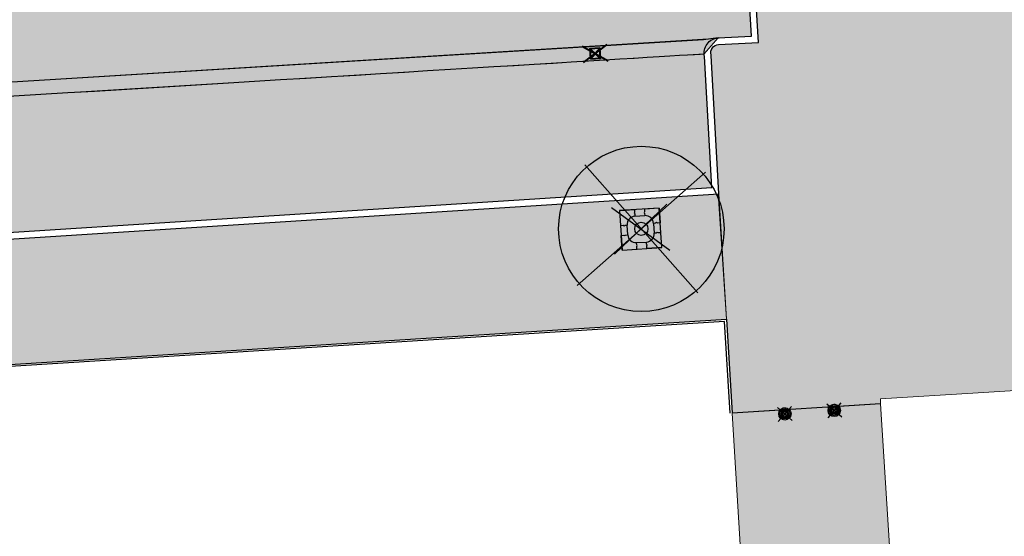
# Model space of a CAD drawing. Header units: metres. Extents: x -1 to 162893, y -2 to 502950.
# Tile 47 of 107: x 162399 to 162428, y 502812 to 502828. Entities that reach past the tile are written whole.
import ezdxf

# ---------------------------------------------------------------- set-up
doc = ezdxf.new("R2010")
doc.units = ezdxf.units.M
for name, color, linetype, lineweight in [('V-BH-RI-GWA_KOLK-S', 30, 'Continuous', 40), ('V-BH-VH-GOOT_GEBAKKENKLINKERS_KEIFORMAAT_4STREK-G', 3, 'Continuous', 30), ('V-BH-VH-KANTOPSLUITING_OPSLUITBAND_60X200-G', 150, 'Continuous', 30), ('V-BH-VH-KANTOPSLUITING_TROTTOIRBAND_180 200-G', 6, 'Continuous', 30), ('V-BH-VH-KANTOPSLUITING_VOORKANTBAND-G', 2, 'Continuous', 30), ('V-BH-VH-MATERIAALGRENS-G', 7, 'Continuous', 30), ('V-WE-GR-BOOM-S', 1, 'Continuous', 30), ('V-WE-IE-MEUBILAIR_WEGMEUBILAIR_BOOMKRANS-S', 7, 'Continuous', 30), ('V-WE-IE-MEUBILAIR_WEGMEUBILAIR_PAAL-S', 7, 'Continuous', 30), ('V01-WE-VH-OPENVERHARDING_TEGEL-A', 92, 'Continuous', 18)]:
    doc.layers.add(name, color=color, linetype=linetype, lineweight=lineweight)
doc.layers.add('V-WE-VH-VERHARDING_SBAKSTEEN-A - ROODBRUIN_KEPER', color=242, linetype='Continuous', lineweight=13, true_color=0xbd002e)
doc.layers.add('V-WE-VH-VERHARDING_TEGEL_300x300x45_GRIJS-A', color=253, linetype='Continuous', lineweight=13, true_color=0x828282)
doc.layers.add('X-XX-AL-HULPLIJN 01-G', color=1, linetype='Continuous', lineweight=18, true_color=0xff0000, plot=False)
doc.layers.add('X01-XX-AL-HULPLIJN 01-G', color=1, linetype='Continuous', lineweight=18, true_color=0xff0000, plot=False)
pattern_1 = [(0, (0, 0), (0.3, 0.15), [0.3, -0.3]), (90, (0, 0), (-0.3, 1.83697019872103e-17), [])]
pattern_2 = [(45, (0, 0), (0, 0.1951614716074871), [0.5519999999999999, -0.276]), (135, (0.097580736, 0.097580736), (1.110223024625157e-17, 0.1951614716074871), [0.5519999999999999, -0.276]), (0, (0.19516148, 0.09758074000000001), (0.29274222, 0.09758074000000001), [0, -0.5854844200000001])]

# ---------------------------------------------------------------- blocks, each defined once
blk = doc.blocks.new('V-SRI-KOLK_STRAAT_300X300-SO93')
at = {"layer": 'V-BH-RI-GWA_KOLK-S', "ltscale": 0.02}
for p, q in [((-0.3995430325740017, 0.3754868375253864), (0.3805729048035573, -0.07608721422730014)), ((0.3489560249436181, 0.4229121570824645), (-0.3679261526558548, -0.1235125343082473))]:
    blk.add_line(p, q, dxfattribs=at)
at = {"layer": 'V-BH-RI-GWA_KOLK-S', "ltscale": 0.2}
for p, q in [((-0.1496998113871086, -0.009485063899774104), (0.1307296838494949, 0.3088846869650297)), ((0.1496998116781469, 0.009485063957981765), (-0.1686699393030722, 0.2899145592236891))]:
    blk.add_line(p, q, dxfattribs=at)
at = {"layer": 'V-BH-RI-GWA_KOLK-S', "ltscale": 0.2, "flags": 128}
blk.add_lwpolyline([(-0.1496998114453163, -0.009485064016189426), (0.1496998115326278, 0.009485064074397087), (0.1307296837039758, 0.308884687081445), (-0.1686699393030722, 0.2899145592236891), (-0.1496998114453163, -0.009485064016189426)], dxfattribs=at)
blk = doc.blocks.new('V-SIE-WEG_PAAL_BETON36')
at = {"layer": 'V-WE-IE-MEUBILAIR_WEGMEUBILAIR_PAAL-S', "ltscale": 1.5}
for p, q in [((-0.2248848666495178, 0.1985618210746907), (0.224884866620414, -0.1985618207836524)), ((0.1985618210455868, 0.224884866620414), (-0.1985618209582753, -0.224884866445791))]:
    blk.add_line(p, q, dxfattribs=at)
for radius in [0.1875, 0.1499999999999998, 0.1124999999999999, 0.07800000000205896, 0.07499999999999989, 0.02700000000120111]:
    blk.add_circle((-5.820766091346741e-11, 0), radius, dxfattribs=at)
blk = doc.blocks.new('V-SIE-WEG_PAAL_BETON37')
at = {"layer": 'V-WE-IE-MEUBILAIR_WEGMEUBILAIR_PAAL-S', "ltscale": 1.5}
for p, q in [((-0.2248848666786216, 0.1985618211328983), (0.2248848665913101, -0.1985618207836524)), ((0.198561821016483, 0.224884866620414), (-0.1985618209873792, -0.2248848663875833))]:
    blk.add_line(p, q, dxfattribs=at)
for radius in [0.1875, 0.1499999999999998, 0.1124999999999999, 0.07800000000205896, 0.07499999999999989, 0.02700000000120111]:
    blk.add_circle((-8.731149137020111e-11, 0), radius, dxfattribs=at)
blk = doc.blocks.new('V-SIE-WEG_BOOMKRANS_1200X1200_180 2004')
at = {"layer": 'V-WE-IE-MEUBILAIR_WEGMEUBILAIR_BOOMKRANS-S'}
for p, q in [((0.878800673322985, -0.6465053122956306), (-0.878800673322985, 0.6465053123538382)), ((-0.7892855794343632, -0.7531852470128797), (0.7892855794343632, 0.7531852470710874)), ((0.5604828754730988, 0.6370705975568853), (0.111400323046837, 0.6083502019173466)), ((0.5604828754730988, 0.6370705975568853), (0.5892032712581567, 0.187988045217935)), ((-0.6370705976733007, 0.5604828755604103), (-0.1879880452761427, 0.5892032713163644)), ((-0.6370705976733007, 0.5604828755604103), (-0.6083502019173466, 0.1114003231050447)), ((-0.175223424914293, 0.3896110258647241), (0.1241649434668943, 0.4087579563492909)), ((-0.3896110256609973, -0.1752234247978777), (-0.4087579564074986, 0.1241649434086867)), ((0.3896110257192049, 0.1752234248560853), (0.4087579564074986, -0.1241649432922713)), ((-0.5604828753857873, -0.6370705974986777), (-0.5892032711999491, -0.1879880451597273)), ((0.6370705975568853, -0.560482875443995), (0.6083502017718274, -0.1114003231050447)), ((-0.124164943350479, -0.4087579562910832), (0.1752234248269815, -0.3896110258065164)), ((0.6370705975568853, -0.560482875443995), (0.1879880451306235, -0.5892032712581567)), ((-0.5604828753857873, -0.6370705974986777), (-0.1114003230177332, -0.6083502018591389))]:
    blk.add_line(p, q, dxfattribs=at)
at = {"layer": 'V-WE-IE-MEUBILAIR_WEGMEUBILAIR_BOOMKRANS-S', "flags": 128}
for points in [[(0.5604828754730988, 0.6370705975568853), (-0.637070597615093, 0.5604828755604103), (-0.5604828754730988, -0.6370705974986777), (0.6370705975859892, -0.5604828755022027), (0.5604828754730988, 0.6370705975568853)], [(0.111400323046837, 0.6083502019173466), (0.116720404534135, 0.5251634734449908), (0.1034103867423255, 0.4982591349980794), (0.1201030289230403, 0.4722715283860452), (0.1241649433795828, 0.4087579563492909)], [(-0.1879880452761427, 0.5892032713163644), (-0.1826679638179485, 0.5060165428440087), (-0.1959779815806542, 0.4791122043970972), (-0.1792853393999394, 0.4531245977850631), (-0.1752234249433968, 0.3896110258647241)], [(-0.6083502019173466, 0.11140032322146), (-0.5251634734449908, 0.1167204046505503), (-0.4982591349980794, 0.1034103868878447), (-0.4722715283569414, 0.1201030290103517), (-0.4087579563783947, 0.1241649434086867)], [(0.5892032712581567, 0.187988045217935), (0.506016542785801, 0.1826679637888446), (0.4791122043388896, 0.1959779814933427), (0.4531245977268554, 0.1792853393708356), (0.3896110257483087, 0.175223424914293)], [(-0.5892032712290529, -0.1879880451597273), (-0.5060165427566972, -0.1826679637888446), (-0.4791122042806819, -0.195977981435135), (-0.4531245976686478, -0.1792853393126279), (-0.3896110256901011, -0.1752234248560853)], [(0.6083502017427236, -0.1114003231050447), (0.5251634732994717, -0.1167204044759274), (0.4982591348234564, -0.1034103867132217), (0.4722715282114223, -0.1201030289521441), (0.4087579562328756, -0.1241649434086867)], [(-0.1114003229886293, -0.6083502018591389), (-0.1167204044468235, -0.5251634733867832), (-0.1034103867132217, -0.4982591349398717), (-0.1201030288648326, -0.4722715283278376), (-0.124164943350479, -0.4087579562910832)], [(0.1879880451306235, -0.5892032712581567), (0.1826679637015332, -0.506016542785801), (0.195977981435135, -0.4791122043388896), (0.1792853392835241, -0.4531245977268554), (0.1752234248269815, -0.3896110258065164)]]:
    blk.add_lwpolyline(points, dxfattribs=at)
at = {"layer": 'V-WE-IE-MEUBILAIR_WEGMEUBILAIR_BOOMKRANS-S'}
for centre, start, end in [((-0.1592676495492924, 0.1401207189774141), 93.65928151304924, 183.6592815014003), ((0.1401207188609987, 0.1592676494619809), 3.659281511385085, 93.65928150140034), ((-0.1401207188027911, -0.1592676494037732), 183.6592815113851, 273.6592815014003), ((0.1592676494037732, -0.1401207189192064), 273.6592815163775, 3.659281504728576)]:
    blk.add_arc(centre, 0.2499999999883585, start, end, dxfattribs=at)
blk = doc.blocks.new('V-SGR-BOOM_0016')
at = {"layer": 'V-WE-GR-BOOM-S', "ltscale": 0.0025}
for p, q in [((1.71157008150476, -1.935520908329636), (-1.711554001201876, 1.935516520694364)), ((1.935526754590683, 1.711559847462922), (-1.935510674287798, -1.711564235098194))]:
    blk.add_line(p, q, dxfattribs=at)
at = {"layer": 'V-WE-GR-BOOM-S', "ltscale": 2.5}
for radius in [2.5, 0.1999999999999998]:
    blk.add_circle((8.731149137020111e-11, 1.164153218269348e-10), radius, dxfattribs=at)

msp = doc.modelspace()

# ---------------------------------------------------------------- hatches: boundary and pattern name
at = {"layer": 'V-BH-VH-GOOT_GEBAKKENKLINKERS_KEIFORMAAT_4STREK-G'}
h = msp.add_hatch(dxfattribs=at)
h.set_pattern_fill('AVH-SBS_DIKFORMAAT_HALFST', color=256, scale=2, pattern_type=2)
h.set_pattern_definition([(0, (0, 0), (0, 0.1), []), (90, (0.4, 0), (-0.4, 2.449293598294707e-17), [0.1, -0.1]), (90, (0.2, 0.1), (-0.4, 2.449293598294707e-17), [0.1, -0.1]), (0, (0.2, 0.05), (0, 0.2), [0, -0.2, 0, 0, 0]), (0, (0.2, 0.15), (0, 0.2), [0, -0.2, 0, 0, 0])])
h.paths.add_polyline_path([(162382.0975796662, 502824.7117529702), (162419.2877188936, 502826.9861632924), (162419.732, 502827.048), (162419.3133566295, 502826.566946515), (162382.123435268, 502824.2925495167)])
at = {"layer": 'V-WE-VH-VERHARDING_SBAKSTEEN-A - ROODBRUIN_KEPER'}
h = msp.add_hatch(dxfattribs=at)
h.set_pattern_fill('AVH-SBS_DIKFORMAAT_KEPER-SO', color=256, scale=0.2, pattern_type=2)
h.set_pattern_definition(pattern_2)
edge = h.paths.add_edge_path()
edge.add_line((162420.418, 502832.539), (162419.4050000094, 502832.4660000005))
edge.add_line((162419.4050000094, 502832.4660000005), (162418.9165672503, 502832.4236521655))
edge.add_line((162418.9165672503, 502832.4236521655), (162397.3740005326, 502831.182000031))
edge.add_line((162397.3740005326, 502831.182000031), (162396.355, 502831.094))
edge.add_arc((162395.9862112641, 502835.3644066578), 4.286301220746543, 190.6222141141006, 274.93576958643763, ccw=False)
edge.add_line((162391.7733602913, 502834.5743023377), (162390.348, 502857.053))
edge.add_arc((162389.3229521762, 502856.9880023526), 1.02710648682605, 3.628232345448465, 90.83411693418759)
edge.add_line((162389.3079999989, 502858.015), (162374.427, 502857.076))
edge.add_arc((162374.047950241, 502863.0830707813), 6.019018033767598, 189.7572738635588, 273.61061092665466, ccw=False)
edge.add_line((162368.1160000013, 502862.0629999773), (162368.5985, 502854.4295))
edge.add_line((162368.5985, 502854.4295), (162369.0810000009, 502846.7959999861))
edge.add_arc((162375.1078220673, 502846.0597499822), 6.071626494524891, 93.0099946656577, 173.0351301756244, ccw=False)
edge.add_line((162374.7890000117, 502852.1230000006), (162381.772, 502852.519))
edge.add_arc((162381.990731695, 502848.6619206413), 3.863276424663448, -0.1174701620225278, 93.2457186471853, ccw=False)
edge.add_line((162385.8540000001, 502848.6539999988), (162385.902, 502847.678))
edge.add_line((162385.902, 502847.678), (162386.0123364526, 502847.1100482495))
edge.add_line((162386.0123364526, 502847.1100482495), (162386.6398393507, 502835.9901131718))
edge.add_line((162386.6398393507, 502835.9901131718), (162386.731, 502835.4970000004))
edge.add_line((162386.731, 502835.4970000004), (162386.731, 502834.4354202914))
edge.add_arc((162382.9042539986, 502834.1107832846), 3.840491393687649, -88.8551641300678, 4.849002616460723, ccw=False)
edge.add_line((162382.9809863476, 502830.2710585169), (162381.586, 502830.175))
edge.add_line((162381.586, 502830.175), (162381.9760000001, 502824.5339999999))
edge.add_line((162381.9760000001, 502824.5339999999), (162382.1080450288, 502824.5420753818))
edge.add_line((162382.1080450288, 502824.5420753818), (162382.0975796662, 502824.7117529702))
edge.add_line((162382.0975796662, 502824.7117529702), (162420.743, 502827.099))
edge.add_line((162420.743, 502827.099), (162420.418, 502832.539))
h = msp.add_hatch(dxfattribs=at)
h.set_pattern_fill('AVH-SBS_DIKFORMAAT_ELLEBOOG-SO', color=256, scale=0.2, pattern_type=2)
h.set_pattern_definition([(0, (0, 0), (0.138, 0.138), [0.5519999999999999, -0.276]), (270, (0, 0.414), (0.138, 0.138), [0.5519999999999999, -0.276]), (0, (0.345, 0.06899999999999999), (0.138, 0.138), [0, -0.828]), (0, (0.06899999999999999, 0.207), (0.138, 0.138), [0, -0.828])])
h.paths.add_polyline_path([(162382.123435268, 502824.2925495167), (162382.149, 502824.198), (162382.387, 502820.1420000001), (162419.541, 502822.521), (162419.3133566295, 502826.5669465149)])
h = msp.add_hatch(dxfattribs=at)
h.set_pattern_fill('AVH-SBS_DIKFORMAAT_KEPER-SO', color=256, scale=0.2, pattern_type=2)
h.set_pattern_definition(pattern_2)
h.paths.add_polyline_path([(162424.982, 502810.562), (162424.643, 502815.982), (162420.158, 502815.7), (162422.321, 502780.081), (162423.628, 502761.226), (162423.88, 502756.625), (162426.531, 502756.7620000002), (162423.210999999, 502810.452000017)])
h.paths.add_polyline_path([(162422.476, 502801.448), (162422.463, 502801.447), (162422.449, 502801.447), (162422.436, 502801.446), (162422.422, 502801.445), (162422.409, 502801.443), (162422.396, 502801.441), (162422.382, 502801.438), (162422.369, 502801.435), (162422.356, 502801.432), (162422.343, 502801.428), (162422.331, 502801.424), (162422.318, 502801.4190000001), (162422.305, 502801.414), (162422.293, 502801.409), (162422.281, 502801.403), (162422.269, 502801.397), (162422.257, 502801.391), (162422.245, 502801.384), (162422.233, 502801.377), (162422.222, 502801.37), (162422.211, 502801.362), (162422.2, 502801.3540000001), (162422.19, 502801.346), (162422.179, 502801.337), (162422.169, 502801.328), (162422.16, 502801.319), (162422.15, 502801.31), (162422.141, 502801.3), (162422.132, 502801.29), (162422.123, 502801.279), (162422.115, 502801.269), (162422.107, 502801.258), (162422.099, 502801.247), (162422.092, 502801.235), (162422.085, 502801.224), (162422.078, 502801.212), (162422.072, 502801.2), (162422.066, 502801.188), (162422.06, 502801.176), (162422.055, 502801.164), (162422.05, 502801.151), (162422.046, 502801.138), (162422.042, 502801.125), (162422.038, 502801.113), (162422.035, 502801.099), (162422.032, 502801.086), (162422.029, 502801.073), (162422.027, 502801.06), (162422.025, 502801.046), (162422.024, 502801.033), (162422.023, 502801.02), (162422.023, 502801.0060000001), (162422.022, 502800.993), (162422.023, 502800.9790000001), (162422.023, 502800.966), (162422.024, 502800.952), (162422.026, 502800.939), (162422.028, 502800.926), (162422.03, 502800.912), (162422.032, 502800.899), (162422.035, 502800.886), (162422.039, 502800.873), (162422.043, 502800.86), (162422.047, 502800.847), (162422.051, 502800.834), (162422.056, 502800.822), (162422.062, 502800.81), (162422.067, 502800.797), (162422.073, 502800.785), (162422.08, 502800.773), (162422.086, 502800.762), (162422.093, 502800.75), (162422.101, 502800.739), (162422.109, 502800.728), (162422.117, 502800.717), (162422.125, 502800.7070000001), (162422.134, 502800.696), (162422.143, 502800.686), (162422.152, 502800.677), (162422.161, 502800.667), (162422.171, 502800.658), (162422.181, 502800.649), (162422.192, 502800.64), (162422.202, 502800.632), (162422.213, 502800.624), (162422.224, 502800.616), (162422.236, 502800.609), (162422.247, 502800.602), (162422.259, 502800.596), (162422.271, 502800.589), (162422.283, 502800.583), (162422.295, 502800.578), (162422.308, 502800.573), (162422.32, 502800.568), (162422.333, 502800.563), (162422.346, 502800.559), (162422.359, 502800.556), (162422.372, 502800.552), (162422.385, 502800.55), (162422.398, 502800.547), (162422.412, 502800.545), (162422.425, 502800.543), (162422.438, 502800.542), (162422.452, 502800.541), (162422.465, 502800.54), (162422.479, 502800.54), (162422.49, 502800.541), (162422.504, 502800.541), (162422.517, 502800.542), (162422.531, 502800.5440000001), (162422.544, 502800.545), (162422.557, 502800.548), (162422.57, 502800.55), (162422.584, 502800.553), (162422.597, 502800.557), (162422.61, 502800.56), (162422.622, 502800.565), (162422.635, 502800.569), (162422.648, 502800.574), (162422.66, 502800.579), (162422.672, 502800.585), (162422.684, 502800.591), (162422.696, 502800.597), (162422.708, 502800.6040000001), (162422.719, 502800.611), (162422.731, 502800.618), (162422.742, 502800.626), (162422.752, 502800.634), (162422.763, 502800.643), (162422.773, 502800.651), (162422.783, 502800.66), (162422.793, 502800.6690000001), (162422.803, 502800.679), (162422.812, 502800.689), (162422.821, 502800.699), (162422.829, 502800.709), (162422.838, 502800.72), (162422.846, 502800.731), (162422.853, 502800.742), (162422.861, 502800.753), (162422.868, 502800.765), (162422.874, 502800.776), (162422.88, 502800.788), (162422.886, 502800.8), (162422.892, 502800.813), (162422.897, 502800.825), (162422.902, 502800.838), (162422.906, 502800.85), (162422.911, 502800.863), (162422.914, 502800.876), (162422.918, 502800.889), (162422.92, 502800.902), (162422.923, 502800.916), (162422.925, 502800.929), (162422.927, 502800.942), (162422.928, 502800.956), (162422.929, 502800.969), (162422.93, 502800.983), (162422.93, 502800.996), (162422.93, 502801.01), (162422.929, 502801.023), (162422.928, 502801.036), (162422.926, 502801.05), (162422.924, 502801.063), (162422.922, 502801.076), (162422.92, 502801.09), (162422.917, 502801.103), (162422.913, 502801.116), (162422.909, 502801.129), (162422.905, 502801.1420000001), (162422.901, 502801.154), (162422.896, 502801.167), (162422.89, 502801.179), (162422.885, 502801.191), (162422.879, 502801.203), (162422.872, 502801.215), (162422.865, 502801.227), (162422.858, 502801.238), (162422.851, 502801.25), (162422.843, 502801.261), (162422.835, 502801.271), (162422.827, 502801.282), (162422.818, 502801.292), (162422.809, 502801.302), (162422.8, 502801.312), (162422.79, 502801.321), (162422.78, 502801.331), (162422.77, 502801.34), (162422.76, 502801.348), (162422.749, 502801.356), (162422.738, 502801.364), (162422.727, 502801.372), (162422.716, 502801.379), (162422.704, 502801.386), (162422.692, 502801.393), (162422.681, 502801.399), (162422.668, 502801.405), (162422.656, 502801.41), (162422.644, 502801.416), (162422.631, 502801.42), (162422.618, 502801.425), (162422.606, 502801.429), (162422.593, 502801.432), (162422.579, 502801.436), (162422.566, 502801.439), (162422.553, 502801.441), (162422.54, 502801.443), (162422.526, 502801.445), (162422.513, 502801.446), (162422.5, 502801.447), (162422.486, 502801.448)], flags=16)
h.paths.add_polyline_path([(162423.233, 502788.778), (162423.22, 502788.778), (162423.207, 502788.778), (162423.193, 502788.777), (162423.18, 502788.775), (162423.167, 502788.773), (162423.154, 502788.771), (162423.141, 502788.769), (162423.127, 502788.766), (162423.115, 502788.762), (162423.102, 502788.758), (162423.089, 502788.754), (162423.076, 502788.75), (162423.064, 502788.745), (162423.052, 502788.74), (162423.039, 502788.734), (162423.028, 502788.728), (162423.016, 502788.722), (162423.004, 502788.715), (162422.993, 502788.708), (162422.982, 502788.701), (162422.971, 502788.693), (162422.96, 502788.685), (162422.95, 502788.677), (162422.939, 502788.668), (162422.929, 502788.659), (162422.92, 502788.65), (162422.91, 502788.64), (162422.901, 502788.63), (162422.892, 502788.62), (162422.884, 502788.61), (162422.876, 502788.6), (162422.868, 502788.589), (162422.86, 502788.578), (162422.853, 502788.566), (162422.846, 502788.5550000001), (162422.84, 502788.543), (162422.834, 502788.531), (162422.828, 502788.519), (162422.822, 502788.507), (162422.817, 502788.495), (162422.812, 502788.482), (162422.808, 502788.47), (162422.804, 502788.4570000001), (162422.801, 502788.444), (162422.797, 502788.431), (162422.795, 502788.418), (162422.792, 502788.405), (162422.79, 502788.391), (162422.789, 502788.378), (162422.787, 502788.365), (162422.787, 502788.351), (162422.786, 502788.338), (162422.786, 502788.325), (162422.787, 502788.311), (162422.787, 502788.298), (162422.789, 502788.285), (162422.79, 502788.271), (162422.792, 502788.258), (162422.794, 502788.245), (162422.797, 502788.232), (162422.8, 502788.219), (162422.804, 502788.206), (162422.808, 502788.193), (162422.812, 502788.181), (162422.817, 502788.168), (162422.822, 502788.156), (162422.827, 502788.143), (162422.833, 502788.1310000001), (162422.839, 502788.119), (162422.846, 502788.108), (162422.853, 502788.096), (162422.86, 502788.085), (162422.867, 502788.074), (162422.875, 502788.063), (162422.883, 502788.053), (162422.892, 502788.042), (162422.901, 502788.032), (162422.91, 502788.022), (162422.919, 502788.013), (162422.929, 502788.003), (162422.939, 502787.995), (162422.949, 502787.986), (162422.959, 502787.978), (162422.97, 502787.969), (162422.981, 502787.962), (162422.992, 502787.954), (162423.003, 502787.947), (162423.015, 502787.941), (162423.027, 502787.934), (162423.039, 502787.928), (162423.051, 502787.923), (162423.063, 502787.917), (162423.076, 502787.912), (162423.088, 502787.908), (162423.101, 502787.904), (162423.114, 502787.9), (162423.127, 502787.897), (162423.14, 502787.894), (162423.153, 502787.891), (162423.166, 502787.889), (162423.179, 502787.887), (162423.193, 502787.886), (162423.206, 502787.884), (162423.219, 502787.884), (162423.233, 502787.884), (162423.246, 502787.884), (162423.249, 502787.884), (162423.263, 502787.885), (162423.276, 502787.886), (162423.289, 502787.887), (162423.303, 502787.889), (162423.316, 502787.891), (162423.329, 502787.894), (162423.342, 502787.897), (162423.355, 502787.9), (162423.368, 502787.904), (162423.38, 502787.908), (162423.393, 502787.913), (162423.405, 502787.918), (162423.418, 502787.923), (162423.43, 502787.929), (162423.442, 502787.935), (162423.453, 502787.941), (162423.465, 502787.948), (162423.476, 502787.955), (162423.487, 502787.963), (162423.498, 502787.97), (162423.509, 502787.9790000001), (162423.519, 502787.987), (162423.53, 502787.996), (162423.539, 502788.005), (162423.549, 502788.014), (162423.558, 502788.024), (162423.567, 502788.033), (162423.576, 502788.0440000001), (162423.585, 502788.054), (162423.593, 502788.065), (162423.601, 502788.075), (162423.608, 502788.086), (162423.615, 502788.098), (162423.622, 502788.109), (162423.628, 502788.121), (162423.635, 502788.133), (162423.64, 502788.145), (162423.646, 502788.157), (162423.651, 502788.17), (162423.655, 502788.182), (162423.66, 502788.195), (162423.664, 502788.208), (162423.667, 502788.221), (162423.67, 502788.234), (162423.673, 502788.247), (162423.675, 502788.26), (162423.677, 502788.273), (162423.679, 502788.286), (162423.68, 502788.3), (162423.68, 502788.313), (162423.681, 502788.326), (162423.681, 502788.34), (162423.68, 502788.353), (162423.679, 502788.367), (162423.678, 502788.38), (162423.677, 502788.393), (162423.674, 502788.406), (162423.672, 502788.42), (162423.669, 502788.433), (162423.666, 502788.446), (162423.662, 502788.458), (162423.658, 502788.471), (162423.654, 502788.484), (162423.649, 502788.496), (162423.644, 502788.509), (162423.639, 502788.521), (162423.633, 502788.533), (162423.626, 502788.545), (162423.62, 502788.556), (162423.613, 502788.568), (162423.606, 502788.579), (162423.598, 502788.59), (162423.59, 502788.601), (162423.582, 502788.611), (162423.573, 502788.622), (162423.565, 502788.632), (162423.555, 502788.6420000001), (162423.546, 502788.651), (162423.536, 502788.66), (162423.526, 502788.6690000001), (162423.516, 502788.678), (162423.506, 502788.686), (162423.495, 502788.694), (162423.484, 502788.702), (162423.473, 502788.709), (162423.461, 502788.716), (162423.45, 502788.723), (162423.438, 502788.7290000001), (162423.426, 502788.735), (162423.414, 502788.74), (162423.401, 502788.746), (162423.389, 502788.75), (162423.376, 502788.755), (162423.364, 502788.759), (162423.351, 502788.763), (162423.338, 502788.766), (162423.325, 502788.769), (162423.312, 502788.771), (162423.298, 502788.774), (162423.285, 502788.775), (162423.272, 502788.777), (162423.258, 502788.778), (162423.245, 502788.778)], flags=16)
h.paths.add_polyline_path([(162424.037, 502776.254), (162424.024, 502776.254), (162424.011, 502776.254), (162423.997, 502776.253), (162423.984, 502776.251), (162423.97, 502776.249), (162423.957, 502776.247), (162423.944, 502776.245), (162423.931, 502776.242), (162423.918, 502776.238), (162423.905, 502776.235), (162423.892, 502776.23), (162423.879, 502776.226), (162423.867, 502776.221), (162423.854, 502776.216), (162423.842, 502776.21), (162423.83, 502776.204), (162423.818, 502776.198), (162423.806, 502776.191), (162423.795, 502776.184), (162423.784, 502776.177), (162423.773, 502776.1690000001), (162423.762, 502776.161), (162423.751, 502776.153), (162423.741, 502776.144), (162423.731, 502776.135), (162423.721, 502776.126), (162423.712, 502776.116), (162423.702, 502776.106), (162423.693, 502776.096), (162423.685, 502776.086), (162423.677, 502776.075), (162423.669, 502776.065), (162423.661, 502776.054), (162423.654, 502776.042), (162423.647, 502776.031), (162423.64, 502776.019), (162423.634, 502776.007), (162423.628, 502775.995), (162423.622, 502775.983), (162423.617, 502775.97), (162423.612, 502775.958), (162423.608, 502775.945), (162423.603, 502775.932), (162423.6, 502775.9190000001), (162423.596, 502775.906), (162423.594, 502775.893), (162423.591, 502775.88), (162423.589, 502775.867), (162423.587, 502775.853), (162423.586, 502775.84), (162423.585, 502775.826), (162423.584, 502775.813), (162423.584, 502775.8), (162423.584, 502775.786), (162423.585, 502775.773), (162423.586, 502775.759), (162423.587, 502775.746), (162423.589, 502775.732), (162423.592, 502775.719), (162423.594, 502775.706), (162423.597, 502775.693), (162423.601, 502775.6800000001), (162423.604, 502775.667), (162423.609, 502775.654), (162423.613, 502775.641), (162423.618, 502775.629), (162423.623, 502775.616), (162423.629, 502775.6040000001), (162423.635, 502775.592), (162423.641, 502775.58), (162423.648, 502775.569), (162423.655, 502775.557), (162423.663, 502775.546), (162423.67, 502775.535), (162423.678, 502775.524), (162423.687, 502775.514), (162423.695, 502775.503), (162423.704, 502775.493), (162423.714, 502775.484), (162423.723, 502775.474), (162423.733, 502775.465), (162423.743, 502775.456), (162423.754, 502775.447), (162423.764, 502775.439), (162423.775, 502775.431), (162423.786, 502775.424), (162423.798, 502775.416), (162423.809, 502775.409), (162423.821, 502775.403), (162423.833, 502775.396), (162423.845, 502775.391), (162423.857, 502775.385), (162423.87, 502775.38), (162423.882, 502775.375), (162423.895, 502775.371), (162423.908, 502775.367), (162423.921, 502775.363), (162423.934, 502775.36), (162423.947, 502775.357), (162423.96, 502775.3540000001), (162423.973, 502775.352), (162423.987, 502775.35), (162424, 502775.349), (162424.014, 502775.348), (162424.027, 502775.348), (162424.041, 502775.348), (162424.053, 502775.348), (162424.066, 502775.349), (162424.08, 502775.35), (162424.093, 502775.351), (162424.106, 502775.353), (162424.12, 502775.355), (162424.133, 502775.358), (162424.146, 502775.361), (162424.159, 502775.364), (162424.172, 502775.368), (162424.185, 502775.372), (162424.197, 502775.377), (162424.21, 502775.382), (162424.222, 502775.387), (162424.235, 502775.393), (162424.247, 502775.399), (162424.258, 502775.405), (162424.27, 502775.412), (162424.282, 502775.4190000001), (162424.293, 502775.426), (162424.304, 502775.434), (162424.315, 502775.442), (162424.325, 502775.451), (162424.335, 502775.459), (162424.345, 502775.4680000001), (162424.355, 502775.478), (162424.365, 502775.487), (162424.374, 502775.497), (162424.383, 502775.507), (162424.391, 502775.5170000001), (162424.4, 502775.528), (162424.407, 502775.539), (162424.415, 502775.55), (162424.422, 502775.561), (162424.429, 502775.573), (162424.436, 502775.585), (162424.442, 502775.597), (162424.448, 502775.609), (162424.454, 502775.621), (162424.459, 502775.633), (162424.464, 502775.646), (162424.468, 502775.659), (162424.472, 502775.672), (162424.476, 502775.685), (162424.479, 502775.698), (162424.482, 502775.711), (162424.484, 502775.724), (162424.486, 502775.737), (162424.488, 502775.751), (162424.489, 502775.764), (162424.49, 502775.777), (162424.491, 502775.791), (162424.491, 502775.804), (162424.491, 502775.818), (162424.49, 502775.831), (162424.489, 502775.845), (162424.487, 502775.858), (162424.485, 502775.871), (162424.483, 502775.885), (162424.48, 502775.898), (162424.477, 502775.911), (162424.474, 502775.924), (162424.47, 502775.937), (162424.466, 502775.95), (162424.461, 502775.962), (162424.456, 502775.975), (162424.451, 502775.987), (162424.445, 502775.999), (162424.439, 502776.011), (162424.433, 502776.023), (162424.426, 502776.035), (162424.419, 502776.046), (162424.411, 502776.058), (162424.404, 502776.069), (162424.395, 502776.079), (162424.387, 502776.09), (162424.378, 502776.1), (162424.369, 502776.11), (162424.36, 502776.12), (162424.35, 502776.129), (162424.34, 502776.138), (162424.33, 502776.147), (162424.32, 502776.156), (162424.309, 502776.164), (162424.298, 502776.172), (162424.287, 502776.1800000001), (162424.276, 502776.187), (162424.264, 502776.194), (162424.253, 502776.2), (162424.241, 502776.206), (162424.228, 502776.212), (162424.216, 502776.2180000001), (162424.204, 502776.223), (162424.191, 502776.228), (162424.178, 502776.232), (162424.166, 502776.236), (162424.153, 502776.24), (162424.139, 502776.243), (162424.126, 502776.246), (162424.113, 502776.248), (162424.1, 502776.25), (162424.086, 502776.252), (162424.073, 502776.253), (162424.06, 502776.254), (162424.046, 502776.254)], flags=16)
h.paths.add_polyline_path([(162424.784, 502763.689), (162424.77, 502763.688), (162424.757, 502763.688), (162424.744, 502763.687), (162424.73, 502763.685), (162424.717, 502763.684), (162424.704, 502763.682), (162424.691, 502763.679), (162424.678, 502763.676), (162424.665, 502763.673), (162424.652, 502763.6690000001), (162424.639, 502763.665), (162424.626, 502763.66), (162424.614, 502763.655), (162424.601, 502763.65), (162424.589, 502763.644), (162424.577, 502763.638), (162424.565, 502763.632), (162424.554, 502763.625), (162424.542, 502763.618), (162424.531, 502763.611), (162424.52, 502763.603), (162424.509, 502763.595), (162424.499, 502763.587), (162424.489, 502763.578), (162424.479, 502763.569), (162424.469, 502763.56), (162424.46, 502763.551), (162424.45, 502763.541), (162424.442, 502763.531), (162424.433, 502763.52), (162424.425, 502763.51), (162424.417, 502763.499), (162424.409, 502763.488), (162424.402, 502763.477), (162424.395, 502763.465), (162424.389, 502763.453), (162424.382, 502763.442), (162424.376, 502763.429), (162424.371, 502763.417), (162424.366, 502763.405), (162424.361, 502763.3920000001), (162424.357, 502763.38), (162424.353, 502763.367), (162424.349, 502763.3540000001), (162424.346, 502763.341), (162424.343, 502763.328), (162424.34, 502763.315), (162424.338, 502763.301), (162424.337, 502763.288), (162424.335, 502763.275), (162424.335, 502763.261), (162424.334, 502763.248), (162424.334, 502763.235), (162424.334, 502763.221), (162424.335, 502763.208), (162424.336, 502763.194), (162424.338, 502763.181), (162424.34, 502763.168), (162424.342, 502763.155), (162424.345, 502763.141), (162424.348, 502763.128), (162424.351, 502763.115), (162424.355, 502763.103), (162424.359, 502763.09), (162424.364, 502763.077), (162424.369, 502763.065), (162424.374, 502763.053), (162424.38, 502763.04), (162424.386, 502763.028), (162424.393, 502763.0170000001), (162424.4, 502763.005), (162424.407, 502762.994), (162424.414, 502762.983), (162424.422, 502762.972), (162424.43, 502762.961), (162424.439, 502762.951), (162424.447, 502762.94), (162424.456, 502762.931), (162424.466, 502762.921), (162424.475, 502762.912), (162424.485, 502762.903), (162424.495, 502762.894), (162424.506, 502762.885), (162424.516, 502762.877), (162424.527, 502762.869), (162424.538, 502762.862), (162424.55, 502762.855), (162424.561, 502762.848), (162424.573, 502762.841), (162424.585, 502762.835), (162424.597, 502762.83), (162424.609, 502762.824), (162424.622, 502762.819), (162424.635, 502762.815), (162424.647, 502762.81), (162424.66, 502762.806), (162424.673, 502762.803), (162424.686, 502762.8), (162424.699, 502762.797), (162424.712, 502762.795), (162424.726, 502762.793), (162424.739, 502762.791), (162424.752, 502762.79), (162424.766, 502762.789), (162424.779, 502762.789), (162424.793, 502762.789), (162424.801, 502762.789), (162424.814, 502762.79), (162424.827, 502762.791), (162424.841, 502762.793), (162424.854, 502762.795), (162424.867, 502762.797), (162424.88, 502762.8), (162424.893, 502762.803), (162424.906, 502762.806), (162424.919, 502762.81), (162424.932, 502762.814), (162424.944, 502762.819), (162424.957, 502762.824), (162424.969, 502762.829), (162424.981, 502762.835), (162424.993, 502762.841), (162425.005, 502762.847), (162425.017, 502762.8540000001), (162425.028, 502762.861), (162425.039, 502762.869), (162425.05, 502762.876), (162425.061, 502762.884), (162425.071, 502762.893), (162425.081, 502762.902), (162425.091, 502762.911), (162425.101, 502762.92), (162425.11, 502762.9300000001), (162425.12, 502762.939), (162425.128, 502762.95), (162425.137, 502762.96), (162425.145, 502762.971), (162425.153, 502762.981), (162425.16, 502762.993), (162425.167, 502763.004), (162425.174, 502763.015), (162425.181, 502763.027), (162425.187, 502763.039), (162425.193, 502763.051), (162425.198, 502763.063), (162425.203, 502763.076), (162425.208, 502763.088), (162425.212, 502763.101), (162425.216, 502763.114), (162425.22, 502763.127), (162425.223, 502763.14), (162425.225, 502763.153), (162425.228, 502763.166), (162425.23, 502763.1800000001), (162425.231, 502763.193), (162425.233, 502763.206), (162425.233, 502763.22), (162425.234, 502763.233), (162425.234, 502763.247), (162425.233, 502763.26), (162425.232, 502763.273), (162425.231, 502763.287), (162425.23, 502763.3), (162425.228, 502763.313), (162425.225, 502763.326), (162425.222, 502763.34), (162425.219, 502763.353), (162425.216, 502763.365), (162425.212, 502763.378), (162425.207, 502763.391), (162425.202, 502763.404), (162425.197, 502763.416), (162425.192, 502763.428), (162425.186, 502763.44), (162425.18, 502763.452), (162425.173, 502763.464), (162425.166, 502763.475), (162425.159, 502763.487), (162425.152, 502763.498), (162425.144, 502763.509), (162425.136, 502763.519), (162425.127, 502763.53), (162425.118, 502763.54), (162425.109, 502763.55), (162425.1, 502763.559), (162425.09, 502763.568), (162425.08, 502763.577), (162425.07, 502763.586), (162425.059, 502763.594), (162425.049, 502763.602), (162425.038, 502763.61), (162425.027, 502763.618), (162425.015, 502763.625), (162425.004, 502763.6310000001), (162424.992, 502763.638), (162424.98, 502763.644), (162424.968, 502763.649), (162424.955, 502763.655), (162424.943, 502763.66), (162424.93, 502763.664), (162424.917, 502763.668), (162424.905, 502763.672), (162424.892, 502763.676), (162424.878, 502763.679), (162424.865, 502763.681), (162424.852, 502763.683), (162424.839, 502763.685), (162424.825, 502763.687), (162424.812, 502763.688), (162424.799, 502763.688), (162424.785, 502763.689)], flags=16)
at = {"layer": 'V01-WE-VH-OPENVERHARDING_TEGEL-A'}
h = msp.add_hatch(dxfattribs=at)
h.set_pattern_fill('AVH-TEGEL_300X300_HALFST', color=256, pattern_type=2)
h.set_pattern_definition(pattern_1)
edge = h.paths.add_edge_path()
edge.add_arc((162419.7642119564, 502826.5972753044), 0.2518742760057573, 94.49512534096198, 194.1250953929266, ccw=False)
edge.add_line((162419.7444714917, 502826.8483748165), (162420.9546823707, 502826.9094240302))
edge.add_line((162420.9546823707, 502826.9094240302), (162420.6055642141, 502832.7531248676))
edge.add_line((162420.6055642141, 502832.7531248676), (162419.4127729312, 502832.6666384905))
edge.add_line((162419.4127729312, 502832.6666384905), (162419.3964805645, 502832.6658238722))
edge.add_arc((162419.3861269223, 502832.9776233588), 0.3119713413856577, 188.1281473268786, 271.90187007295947, ccw=False)
edge.add_line((162419.0772895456, 502832.9335144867), (162418.846793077, 502837.1809357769))
edge.add_line((162418.846793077, 502837.1809357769), (162418.7823905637, 502838.1736603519))
edge.add_line((162418.7823905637, 502838.1736603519), (162427.67, 502838.7239999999))
edge.add_line((162427.67, 502838.7239999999), (162428.7433459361, 502839.2129302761))
edge.add_line((162428.7433459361, 502839.2129302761), (162429.689, 502837.138))
edge.add_line((162429.689, 502837.138), (162429.263, 502836.513))
edge.add_line((162429.263, 502836.513), (162429.028, 502835.853))
edge.add_line((162429.028, 502835.853), (162428.961, 502835.239))
edge.add_line((162428.961, 502835.239), (162429.083, 502834.41))
edge.add_line((162429.083, 502834.41), (162430.567, 502830.751))
edge.add_line((162430.567, 502830.751), (162431.109, 502830.781))
edge.add_line((162431.109, 502830.781), (162431.381, 502826.3050000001))
edge.add_line((162431.381, 502826.3050000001), (162432.313, 502826.377))
edge.add_line((162432.313, 502826.377), (162434.8620000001, 502820.7140000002))
edge.add_arc((162436.7011099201, 502821.9426658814), 2.211774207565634, 213.7459489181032, 270.5670694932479)
edge.add_line((162436.7230000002, 502819.7310000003), (162436.9068603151, 502816.8969079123))
edge.add_line((162436.9068603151, 502816.8969079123), (162436.302, 502816.859))
edge.add_line((162436.302, 502816.859), (162433.397, 502816.6780000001))
edge.add_line((162433.397, 502816.6780000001), (162430.493, 502816.496))
edge.add_line((162430.493, 502816.496), (162427.589, 502816.315))
edge.add_line((162427.589, 502816.315), (162424.634, 502816.13))
edge.add_line((162424.634, 502816.13), (162424.643, 502815.982))
edge.add_line((162424.643, 502815.982), (162423.3844921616, 502815.9028697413))
edge.add_arc((162423.2419999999, 502815.7809999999), 0.1875000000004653, 40.53948735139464, 146.6561281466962)
edge.add_line((162423.0853649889, 502815.8840617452), (162421.8808175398, 502815.8083243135))
edge.add_arc((162421.7499999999, 502815.6739999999), 0.1875000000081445, 45.75775142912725, 141.4378640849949)
edge.add_line((162421.6033876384, 502815.7908805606), (162420.158, 502815.7))
edge.add_line((162420.158, 502815.7), (162419.986, 502818.535))
edge.add_line((162419.986, 502818.535), (162419.7395867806, 502822.3333060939))
edge.add_line((162419.7395867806, 502822.3333060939), (162419.7514275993, 502822.3340642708))
edge.add_line((162419.7514275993, 502822.3340642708), (162419.5246622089, 502826.5170946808))
edge.add_line((162419.5246622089, 502826.5170946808), (162419.5199530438, 502826.5358079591))
edge = h.paths.add_edge_path()
edge.add_arc((162397.3466789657, 502831.6433343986), 0.2621426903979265, -87.11775165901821, 10.556340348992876, ccw=False)
edge.add_line((162397.3598604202, 502831.3815233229), (162396.3364465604, 502831.2931421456))
edge.add_arc((162395.93540586, 502835.2975239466), 4.024413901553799, 190.009399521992, 275.71912867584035, ccw=False)
edge.add_line((162391.972246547, 502834.5980416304), (162391.9188691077, 502835.427781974))
edge.add_line((162391.9188691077, 502835.427781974), (162392.018740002, 502835.4342241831))
edge.add_line((162392.018740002, 502835.4342241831), (162391.989772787, 502835.8832908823))
edge.add_line((162391.989772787, 502835.8832908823), (162391.8899801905, 502835.8768537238))
edge.add_line((162391.8899801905, 502835.8768537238), (162391.849802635, 502836.5014048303))
edge.add_line((162391.849802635, 502836.5014048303), (162393.385, 502836.601))
edge.add_line((162393.385, 502836.601), (162418.7823905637, 502838.173660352))
edge.add_line((162418.7823905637, 502838.173660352), (162418.846793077, 502837.1809357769))
edge.add_line((162418.846793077, 502837.1809357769), (162397.313516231, 502835.8623015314))
edge.add_line((162397.313516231, 502835.8623015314), (162397.6022770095, 502831.7026709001))
edge.add_line((162397.6022770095, 502831.7026709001), (162397.6043849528, 502831.6913595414))
h.paths.add_polyline_path([(162446.172, 502817.4839999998), (162446.185, 502817.2589999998), (162444.526, 502815.7359999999), (162444.7761997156, 502811.6350702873), (162444.436, 502811.6129999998), (162442.528, 502811.4919999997), (162442.518, 502811.6579999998), (162442.17, 502817.2259999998), (162439.206, 502817.0409999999), (162436.9068603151, 502816.8969079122), (162436.723, 502819.7309999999), (162442.034, 502820.0359999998), (162442.457, 502820.3269999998), (162442.798, 502820.6639999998), (162443.112, 502821.1169999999), (162443.295, 502821.5169999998), (162443.2, 502824.5749999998), (162442.1, 502842.0879999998), (162444.6899065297, 502842.2560188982)])
h.paths.add_polyline_path([(162445.102, 502806.295), (162444.753708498, 502806.273472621), (162444.436, 502811.613), (162444.7761997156, 502811.6350702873)])
h = msp.add_hatch(dxfattribs=at)
h.set_pattern_fill('AVH-TEGEL_300X300_HALFST', color=256, pattern_type=2)
h.set_pattern_definition(pattern_1)
edge = h.paths.add_edge_path()
edge.add_line((162374.8105356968, 502816.7482860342), (162374.4356233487, 502818.191100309))
edge.add_arc((162379.9264234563, 502819.6178735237), 5.673144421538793, 144.3451347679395, 194.5660563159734, ccw=False)
edge.add_arc((162375.4449913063, 502822.5362967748), 0.4090807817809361, 50.76638618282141, 108.26948499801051, ccw=False)
edge.add_line((162375.7037282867, 502822.8531599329), (162375.9994072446, 502822.5214451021))
edge.add_line((162375.9994072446, 502822.5214451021), (162377.3696786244, 502823.4417161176))
edge.add_line((162377.3696786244, 502823.4417161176), (162377.3311317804, 502823.8403068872))
edge.add_arc((162377.5901061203, 502823.8653517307), 0.26018253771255, 104.11050277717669, 185.5237724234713, ccw=False)
edge.add_line((162377.5266754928, 502824.1176838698), (162381.5704940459, 502824.4212652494))
edge.add_arc((162381.598202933, 502824.0521724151), 0.3701314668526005, 17.826237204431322, 94.29330953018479, ccw=False)
edge.add_line((162381.9505641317, 502824.1654812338), (162382.1991216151, 502819.9295604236))
edge.add_line((162382.1991216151, 502819.9295604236), (162419.7514275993, 502822.3340642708))
edge.add_line((162419.7514275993, 502822.3340642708), (162419.9859999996, 502818.535000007))
edge.add_line((162419.9859999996, 502818.535000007), (162396.097, 502817.027))
edge.add_line((162396.097, 502817.027), (162391.742, 502816.752))
edge.add_line((162391.742, 502816.752), (162389.2940000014, 502816.3760000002))
edge.add_line((162389.2940000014, 502816.3760000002), (162387.904, 502817.829))
edge.add_line((162387.904, 502817.829), (162380.775, 502817.361))
edge.add_line((162380.775, 502817.361), (162380.585, 502821.274))
edge.add_line((162380.585, 502821.274), (162377.617, 502821.067))
edge.add_line((162377.617, 502821.067), (162376.707, 502817.283))
edge.add_line((162376.707, 502817.283), (162374.8105356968, 502816.7482860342))

# ---------------------------------------------------------------- linework, layer by layer
at = {"layer": 'V-BH-VH-GOOT_GEBAKKENKLINKERS_KEIFORMAAT_4STREK-G'}
msp.add_open_spline([(162382.123217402, 502824.2925361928), (162384.7896921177, 502824.4556078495), (162417.1234049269, 502826.4330172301), (162419.3133566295, 502826.566946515)], degree=3, dxfattribs=at)
at = {"layer": 'V-BH-VH-KANTOPSLUITING_OPSLUITBAND_60X200-G', "flags": 128}
msp.add_lwpolyline([(162420.0981101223, 502815.6963664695), (162419.9297525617, 502818.4713297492), (162396.1007849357, 502816.9670439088)], dxfattribs=at)
at = {"layer": 'V-BH-VH-KANTOPSLUITING_TROTTOIRBAND_180 200-G', "flags": 128}
msp.add_lwpolyline([(162377.3696786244, 502823.4417161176), (162377.3328367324, 502823.8226769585), (162377.3325431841, 502823.8250957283, -0.3687609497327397), (162377.5266754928, 502824.1176838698), (162379.6254789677, 502824.2594547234), (162379.6285836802, 502824.2596887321), (162381.5704940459, 502824.4212652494), (162381.7359798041, 502824.4265547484), (162381.8496854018, 502824.3725733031), (162381.9162592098, 502824.2912659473), (162381.9505641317, 502824.1654812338), (162382.1991216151, 502819.9295604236), (162419.7514275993, 502822.3340642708), (162419.5246622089, 502826.5170946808), (162419.5199530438, 502826.5358079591, -0.4643435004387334), (162419.7444714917, 502826.8483748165), (162420.9546823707, 502826.90942403), (162420.6055642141, 502832.7531248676)], format="xyb", dxfattribs=at)
at = {"layer": 'V-BH-VH-KANTOPSLUITING_VOORKANTBAND-G', "flags": 128}
for points in [[(162419.732, 502827.048), (162420.743, 502827.099), (162420.418, 502832.539), (162419.425, 502832.467), (162419.405, 502832.466)], [(162396.0970047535, 502817.026924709), (162419.986, 502818.535), (162420.158, 502815.7)]]:
    msp.add_lwpolyline(points, dxfattribs=at)
msp.add_lwpolyline([(162381.976, 502824.534), (162382.098, 502824.385), (162382.149, 502824.198), (162382.387, 502820.1420000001), (162419.541, 502822.521), (162419.3260000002, 502826.487, -0.4665057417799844), (162419.7320000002, 502827.048, -0.4665057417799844)], format="xyb", dxfattribs=at)
at = {"layer": 'V-BH-VH-MATERIAALGRENS-G', "flags": 128}
for points in [[(162419.732, 502827.048), (162419.2877188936, 502826.9861632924), (162382.0975796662, 502824.7117529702), (162382.1235, 502824.2915000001)], [(162424.643, 502815.982), (162420.158, 502815.7)]]:
    msp.add_lwpolyline(points, dxfattribs=at)
at = {"layer": 'V-WE-VH-VERHARDING_TEGEL_300x300x45_GRIJS-A'}
msp.add_line((162419.7395867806, 502822.3333060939), (162419.986, 502818.535), dxfattribs=at)
at = {"layer": 'V-WE-VH-VERHARDING_TEGEL_300x300x45_GRIJS-A', "flags": 128}
for points in [[(162419.5199530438, 502826.5358079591, -0.4643435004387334), (162419.7444714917, 502826.8483748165), (162419.7444714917, 502826.8483748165), (162420.9546823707, 502826.9094240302), (162420.6055642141, 502832.7531248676), (162419.4127729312, 502832.6666384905), (162419.3964805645, 502832.6658238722), (162419.3964805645, 502832.6658238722), (162419.3964805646, 502832.6658238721, -0.3827316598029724), (162419.0772895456, 502832.9335144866), (162419.0772895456, 502832.9335144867), (162418.846793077, 502837.1809357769), (162418.7823905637, 502838.1736603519), (162427.67, 502838.7239999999), (162428.7433459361, 502839.2129302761)], [(162430.493, 502816.496), (162427.589, 502816.315), (162424.634, 502816.13), (162424.643, 502815.982), (162423.3844921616, 502815.9028697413), (162423.3844921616, 502815.9028697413), (162423.3844921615, 502815.9028697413, 0.4992172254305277), (162423.0853649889, 502815.8840617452), (162421.8808175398, 502815.8083243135), (162421.8808175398, 502815.8083243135, 0.4435572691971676), (162421.6033876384, 502815.7908805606), (162421.6033876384, 502815.7908805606), (162420.158, 502815.7), (162419.986, 502818.535), (162419.7395867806, 502822.3333060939), (162419.7514275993, 502822.3340642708), (162419.5246622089, 502826.5170946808), (162419.5199530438, 502826.5358079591)]]:
    msp.add_lwpolyline(points, format="xyb", dxfattribs=at)
at = {"layer": 'X-XX-AL-HULPLIJN 01-G', "flags": 128}
msp.add_lwpolyline([(162381.586, 502830.175), (162381.9760000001, 502824.5339999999), (162382.1080450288, 502824.5420753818), (162382.0975796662, 502824.7117529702), (162420.743, 502827.099), (162420.418, 502832.539)], dxfattribs=at)
for points in [[(162382.0975796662, 502824.7117529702), (162419.2877188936, 502826.9861632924), (162419.732, 502827.048), (162419.3133566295, 502826.566946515), (162382.123435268, 502824.2925495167)], [(162382.123435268, 502824.2925495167), (162382.149, 502824.198), (162382.387, 502820.1420000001), (162419.541, 502822.521), (162419.3133566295, 502826.5669465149)], [(162424.982, 502810.562), (162424.643, 502815.982), (162420.158, 502815.7), (162422.321, 502780.081), (162423.628, 502761.226), (162423.88, 502756.625), (162426.531, 502756.7620000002), (162423.210999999, 502810.452000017)]]:
    msp.add_lwpolyline(points, close=True, dxfattribs=at)
at = {"layer": 'X01-XX-AL-HULPLIJN 01-G', "flags": 128}
msp.add_lwpolyline([(162374.8105356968, 502816.7482860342), (162374.4356233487, 502818.191100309, -0.2227062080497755), (162375.3167498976, 502822.9247568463, -0.2563057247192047), (162375.7037282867, 502822.8531599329), (162375.9994072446, 502822.5214451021), (162377.3696786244, 502823.4417161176), (162377.3311317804, 502823.8403068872, -0.3709694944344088), (162377.5266754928, 502824.1176838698), (162381.5704940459, 502824.4212652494, -0.3466088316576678), (162381.9505641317, 502824.1654812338), (162382.1991216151, 502819.9295604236), (162419.7514275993, 502822.3340642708), (162419.9859999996, 502818.535000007), (162396.097, 502817.027), (162391.742, 502816.752), (162389.2940000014, 502816.3760000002), (162387.904, 502817.829), (162380.775, 502817.361), (162380.585, 502821.274), (162377.617, 502821.067), (162376.707, 502817.283)], format="xyb", close=True, dxfattribs=at)

# ---------------------------------------------------------------- block references
at = {"color": 7, "linetype": 'Continuous', "lineweight": 0}
for name, p in [('V-SRI-KOLK_STRAAT_300X300-SO93', (162416.0264526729, 502826.4260441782)), ('V-SGR-BOOM_0016', (162417.4129999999, 502821.2699999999)), ('V-SIE-WEG_BOOMKRANS_1200X1200_180 2004', (162417.3926782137, 502821.2630873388))]:
    msp.add_blockref(name, p, dxfattribs=at)
at = {"layer": 'V-WE-IE-MEUBILAIR_WEGMEUBILAIR_PAAL-S', "color": 7, "linetype": 'Continuous', "lineweight": 0}
for name, p in [('V-SIE-WEG_PAAL_BETON36', (162421.75, 502815.6739999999)), ('V-SIE-WEG_PAAL_BETON37', (162423.242, 502815.7809999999))]:
    msp.add_blockref(name, p, dxfattribs=at)

doc.saveas('drawing.dxf')
